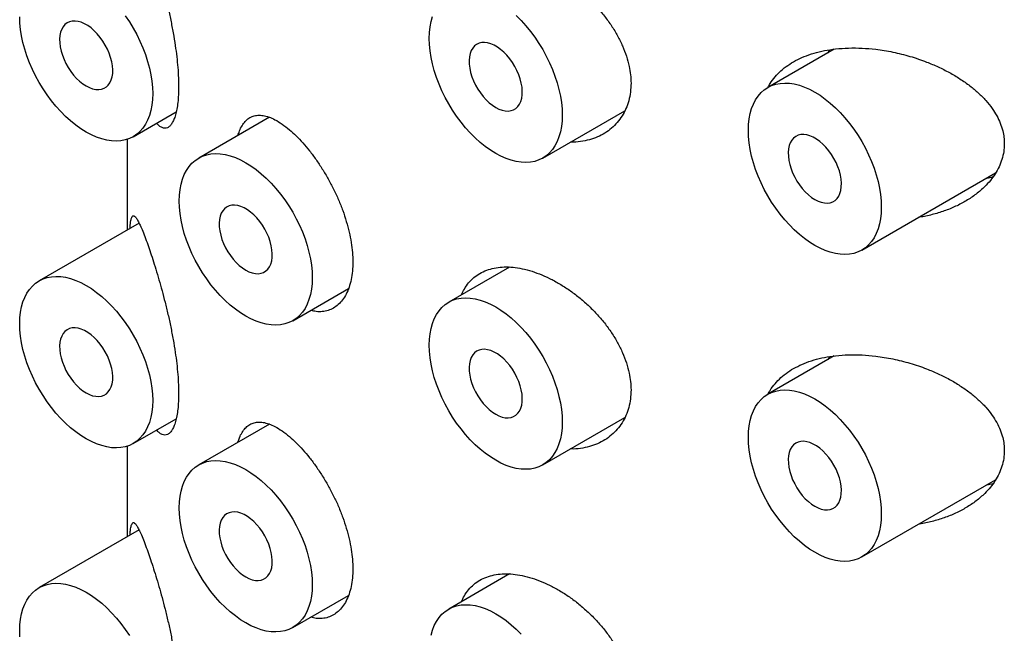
# Model space of a CAD drawing. Header units: millimetres. Extents: x 7 to 1076, y 12 to 702.
# Tile 12 of 24: x 1026 to 1039, y 157 to 165. Entities that reach past the tile are written whole.
import ezdxf

# ---------------------------------------------------------------- set-up
doc = ezdxf.new("R2010")
doc.units = ezdxf.units.MM

msp = doc.modelspace()

# ---------------------------------------------------------------- linework, layer by layer
at = {"color": 7, "linetype": 'Continuous', "lineweight": 30}
for p, q in [((1037.15, 164.836), (1036.267, 164.327)), ((1037.069, 164.789), (1037.089, 164.827)), ((1027.83, 163.671), (1028.402, 164.001)), ((1029.64, 163.929), (1028.701, 163.387)), ((1033.274, 163.386), (1034.365, 164.016)), ((1027.751, 163.636), (1027.751, 162.43)), ((1037.517, 162.162), (1039.296, 163.188)), ((1027.908, 162.521), (1026.58, 161.754)), ((1032.833, 161.935), (1032.024, 161.469)), ((1029.951, 161.222), (1030.692, 161.65)), ((1037.15, 160.754), (1036.267, 160.244)), ((1037.069, 160.707), (1037.089, 160.744)), ((1027.83, 159.589), (1028.402, 159.919)), ((1029.64, 159.847), (1028.701, 159.304)), ((1033.274, 159.303), (1034.365, 159.933)), ((1027.751, 159.553), (1027.751, 158.347)), ((1037.517, 158.079), (1039.296, 159.106)), ((1027.908, 158.438), (1026.58, 157.671)), ((1032.833, 157.853), (1032.024, 157.386)), ((1029.951, 157.139), (1030.692, 157.567))]:
    msp.add_line(p, q, dxfattribs=at)
at = {"color": 7, "linetype": 'Continuous', "lineweight": 30, "flags": 128}
for points in [[(1028.089, 164.244), (1028.086, 164.165), (1028.078, 164.09), (1028.064, 164.019), (1028.045, 163.953), (1028.021, 163.892), (1027.992, 163.836), (1027.958, 163.785), (1027.92, 163.741), (1027.877, 163.703), (1027.83, 163.671), (1027.779, 163.646), (1027.724, 163.628), (1027.667, 163.617), (1027.606, 163.613), (1027.543, 163.616), (1027.478, 163.625), (1027.411, 163.642), (1027.343, 163.666), (1027.274, 163.696), (1027.205, 163.733), (1027.135, 163.776), (1027.066, 163.826), (1026.998, 163.88), (1026.932, 163.941), (1026.866, 164.006), (1026.803, 164.076), (1026.743, 164.15), (1026.685, 164.228), (1026.631, 164.309), (1026.58, 164.393), (1026.533, 164.479), (1026.49, 164.567), (1026.451, 164.656), (1026.417, 164.745), (1026.388, 164.835), (1026.364, 164.924), (1026.345, 165.012), (1026.332, 165.098), (1026.324, 165.182), (1026.321, 165.264)], [(1027.205, 164.346), (1027.248, 164.324), (1027.291, 164.308), (1027.332, 164.299), (1027.372, 164.298), (1027.409, 164.303), (1027.443, 164.315), (1027.473, 164.333), (1027.499, 164.358), (1027.521, 164.389), (1027.538, 164.426), (1027.55, 164.467), (1027.557, 164.513), (1027.558, 164.562), (1027.554, 164.615), (1027.545, 164.669), (1027.53, 164.725), (1027.511, 164.781), (1027.487, 164.837), (1027.459, 164.891), (1027.426, 164.944), (1027.391, 164.993), (1027.352, 165.039), (1027.312, 165.081), (1027.27, 165.118), (1027.226, 165.149), (1027.183, 165.174), (1027.14, 165.193), (1027.098, 165.205), (1027.057, 165.21), (1027.019, 165.208), (1026.983, 165.2), (1026.951, 165.185), (1026.923, 165.163), (1026.899, 165.135), (1026.879, 165.101), (1026.865, 165.062), (1026.855, 165.018), (1026.851, 164.97), (1026.853, 164.919), (1026.859, 164.866), (1026.871, 164.811), (1026.888, 164.755), (1026.91, 164.698), (1026.936, 164.643), (1026.967, 164.59), (1027, 164.539), (1027.037, 164.491), (1027.077, 164.447), (1027.118, 164.408), (1027.161, 164.374), (1027.205, 164.346)], [(1027.724, 165.28), (1027.779, 165.199), (1027.83, 165.115), (1027.877, 165.029), (1027.92, 164.941), (1027.958, 164.852), (1027.992, 164.763), (1028.021, 164.673), (1028.045, 164.584), (1028.064, 164.496), (1028.078, 164.41), (1028.086, 164.325), (1028.089, 164.244)], [(1032.649, 163.448), (1032.58, 163.491), (1032.511, 163.54), (1032.443, 163.595), (1032.376, 163.656), (1032.311, 163.721), (1032.248, 163.791), (1032.188, 163.865), (1032.13, 163.943), (1032.075, 164.024), (1032.024, 164.108), (1031.977, 164.194), (1031.934, 164.282), (1031.896, 164.37), (1031.862, 164.46), (1031.833, 164.55), (1031.809, 164.639), (1031.79, 164.727), (1031.776, 164.813), (1031.768, 164.897), (1031.766, 164.979), (1031.768, 165.057), (1031.776, 165.132), (1031.79, 165.203), (1031.809, 165.269)], [(1032.923, 165.282), (1032.988, 165.216), (1033.051, 165.147), (1033.111, 165.072), (1033.169, 164.995), (1033.223, 164.913), (1033.274, 164.83), (1033.322, 164.744), (1033.365, 164.656), (1033.403, 164.567), (1033.437, 164.477), (1033.466, 164.388), (1033.49, 164.299), (1033.509, 164.211), (1033.522, 164.124), (1033.531, 164.04), (1033.533, 163.958), (1033.531, 163.88), (1033.522, 163.805), (1033.509, 163.734), (1033.49, 163.668), (1033.466, 163.607), (1033.437, 163.551), (1033.403, 163.5), (1033.365, 163.456), (1033.322, 163.418), (1033.274, 163.386), (1033.223, 163.361), (1033.169, 163.343), (1033.111, 163.332), (1033.051, 163.328), (1032.988, 163.33), (1032.923, 163.34), (1032.856, 163.357), (1032.788, 163.381), (1032.719, 163.411), (1032.649, 163.448)], [(1032.649, 164.06), (1032.693, 164.038), (1032.736, 164.023), (1032.777, 164.014), (1032.817, 164.012), (1032.854, 164.018), (1032.888, 164.03), (1032.918, 164.048), (1032.944, 164.073), (1032.966, 164.104), (1032.983, 164.141), (1032.995, 164.182), (1033.001, 164.228), (1033.003, 164.277), (1032.999, 164.33), (1032.989, 164.384), (1032.975, 164.44), (1032.956, 164.496), (1032.932, 164.552), (1032.903, 164.606), (1032.871, 164.659), (1032.836, 164.708), (1032.797, 164.754), (1032.757, 164.796), (1032.714, 164.833), (1032.671, 164.864), (1032.628, 164.889), (1032.584, 164.908), (1032.542, 164.92), (1032.502, 164.925), (1032.463, 164.923), (1032.428, 164.915), (1032.396, 164.899), (1032.367, 164.878), (1032.343, 164.85), (1032.324, 164.816), (1032.309, 164.777), (1032.3, 164.733), (1032.296, 164.685), (1032.297, 164.634), (1032.304, 164.581), (1032.316, 164.526), (1032.333, 164.469), (1032.355, 164.413), (1032.381, 164.358), (1032.411, 164.305), (1032.445, 164.253), (1032.482, 164.206), (1032.522, 164.162), (1032.563, 164.123), (1032.606, 164.089), (1032.649, 164.06)], [(1036.892, 162.223), (1036.823, 162.267), (1036.754, 162.316), (1036.686, 162.371), (1036.619, 162.431), (1036.554, 162.496), (1036.491, 162.566), (1036.43, 162.64), (1036.373, 162.718), (1036.318, 162.799), (1036.267, 162.883), (1036.22, 162.969), (1036.177, 163.057), (1036.138, 163.146), (1036.105, 163.235), (1036.075, 163.325), (1036.051, 163.414), (1036.033, 163.502), (1036.019, 163.588), (1036.011, 163.673), (1036.008, 163.754), (1036.011, 163.833), (1036.019, 163.908), (1036.033, 163.979), (1036.051, 164.045), (1036.075, 164.106), (1036.105, 164.162), (1036.138, 164.212), (1036.177, 164.257), (1036.22, 164.295), (1036.267, 164.327), (1036.318, 164.352), (1036.373, 164.37), (1036.43, 164.381), (1036.491, 164.385), (1036.554, 164.382), (1036.619, 164.373), (1036.686, 164.356), (1036.754, 164.332), (1036.823, 164.302), (1036.892, 164.265), (1036.961, 164.222), (1037.03, 164.172), (1037.098, 164.117), (1037.165, 164.057), (1037.23, 163.992), (1037.293, 163.922), (1037.354, 163.848), (1037.412, 163.77), (1037.466, 163.689), (1037.517, 163.605), (1037.564, 163.519), (1037.607, 163.431), (1037.646, 163.342), (1037.68, 163.253), (1037.709, 163.163), (1037.733, 163.074), (1037.752, 162.986), (1037.765, 162.9), (1037.773, 162.816), (1037.776, 162.734), (1037.773, 162.655), (1037.765, 162.58), (1037.752, 162.51), (1037.733, 162.443), (1037.709, 162.382), (1037.68, 162.326), (1037.646, 162.276), (1037.607, 162.231), (1037.564, 162.193), (1037.517, 162.162), (1037.466, 162.137), (1037.412, 162.118), (1037.354, 162.107), (1037.293, 162.103), (1037.23, 162.106), (1037.165, 162.116), (1037.098, 162.133), (1037.03, 162.156), (1036.961, 162.187), (1036.892, 162.223)], [(1036.892, 162.836), (1036.936, 162.814), (1036.978, 162.798), (1037.02, 162.79), (1037.059, 162.788), (1037.096, 162.793), (1037.13, 162.805), (1037.161, 162.823), (1037.187, 162.848), (1037.209, 162.879), (1037.226, 162.916), (1037.237, 162.957), (1037.244, 163.003), (1037.245, 163.053), (1037.241, 163.105), (1037.232, 163.16), (1037.218, 163.215), (1037.198, 163.271), (1037.174, 163.327), (1037.146, 163.382), (1037.114, 163.434), (1037.078, 163.484), (1037.04, 163.53), (1036.999, 163.571), (1036.957, 163.608), (1036.914, 163.639), (1036.87, 163.664), (1036.827, 163.683), (1036.785, 163.695), (1036.744, 163.7), (1036.706, 163.699), (1036.67, 163.69), (1036.638, 163.675), (1036.61, 163.653), (1036.586, 163.625), (1036.566, 163.591), (1036.552, 163.552), (1036.543, 163.508), (1036.539, 163.461), (1036.54, 163.41), (1036.547, 163.356), (1036.559, 163.301), (1036.576, 163.245), (1036.597, 163.189), (1036.624, 163.133), (1036.654, 163.08), (1036.688, 163.029), (1036.725, 162.981), (1036.764, 162.937), (1036.806, 162.898), (1036.849, 162.864), (1036.892, 162.836)], [(1029.326, 161.284), (1029.257, 161.327), (1029.188, 161.376), (1029.12, 161.431), (1029.053, 161.492), (1028.988, 161.557), (1028.925, 161.627), (1028.864, 161.701), (1028.807, 161.779), (1028.752, 161.86), (1028.701, 161.944), (1028.654, 162.03), (1028.611, 162.117), (1028.572, 162.206), (1028.538, 162.296), (1028.509, 162.385), (1028.485, 162.474), (1028.467, 162.562), (1028.453, 162.649), (1028.445, 162.733), (1028.442, 162.815), (1028.445, 162.893), (1028.453, 162.968), (1028.467, 163.039), (1028.485, 163.105), (1028.509, 163.167), (1028.538, 163.223), (1028.572, 163.273), (1028.611, 163.317), (1028.654, 163.355), (1028.701, 163.387), (1028.752, 163.412), (1028.807, 163.43), (1028.864, 163.441), (1028.925, 163.446), (1028.988, 163.443), (1029.053, 163.433), (1029.12, 163.416), (1029.188, 163.393), (1029.257, 163.362), (1029.326, 163.325), (1029.395, 163.282), (1029.464, 163.233), (1029.532, 163.178), (1029.599, 163.118), (1029.664, 163.052), (1029.727, 162.982), (1029.788, 162.908), (1029.846, 162.83), (1029.9, 162.749), (1029.951, 162.666), (1029.998, 162.579), (1030.041, 162.492), (1030.08, 162.403), (1030.114, 162.313), (1030.143, 162.224), (1030.167, 162.135), (1030.186, 162.047), (1030.199, 161.96), (1030.207, 161.876), (1030.21, 161.794), (1030.207, 161.716), (1030.199, 161.641), (1030.186, 161.57), (1030.167, 161.504), (1030.143, 161.443), (1030.114, 161.387), (1030.08, 161.336), (1030.041, 161.292), (1029.998, 161.254), (1029.951, 161.222), (1029.9, 161.197), (1029.846, 161.179), (1029.788, 161.168), (1029.727, 161.164), (1029.664, 161.166), (1029.599, 161.176), (1029.532, 161.193), (1029.464, 161.217), (1029.395, 161.247), (1029.326, 161.284)], [(1029.326, 161.896), (1029.369, 161.874), (1029.412, 161.859), (1029.454, 161.85), (1029.493, 161.848), (1029.53, 161.853), (1029.564, 161.865), (1029.595, 161.884), (1029.621, 161.909), (1029.643, 161.94), (1029.659, 161.976), (1029.671, 162.018), (1029.678, 162.064), (1029.679, 162.113), (1029.675, 162.166), (1029.666, 162.22), (1029.652, 162.276), (1029.632, 162.332), (1029.608, 162.388), (1029.58, 162.442), (1029.548, 162.495), (1029.512, 162.544), (1029.474, 162.59), (1029.433, 162.632), (1029.391, 162.668), (1029.348, 162.7), (1029.304, 162.725), (1029.261, 162.743), (1029.219, 162.756), (1029.178, 162.761), (1029.14, 162.759), (1029.104, 162.751), (1029.072, 162.735), (1029.044, 162.713), (1029.02, 162.685), (1029, 162.652), (1028.986, 162.613), (1028.977, 162.569), (1028.973, 162.521), (1028.974, 162.47), (1028.981, 162.417), (1028.993, 162.361), (1029.01, 162.305), (1029.031, 162.249), (1029.058, 162.194), (1029.088, 162.14), (1029.122, 162.089), (1029.159, 162.041), (1029.198, 161.998), (1029.24, 161.958), (1029.283, 161.924), (1029.326, 161.896)], [(1028.089, 160.161), (1028.086, 160.082), (1028.078, 160.007), (1028.064, 159.937), (1028.045, 159.87), (1028.021, 159.809), (1027.992, 159.753), (1027.958, 159.703), (1027.92, 159.658), (1027.877, 159.62), (1027.83, 159.589), (1027.779, 159.564), (1027.724, 159.545), (1027.667, 159.534), (1027.606, 159.53), (1027.543, 159.533), (1027.478, 159.543), (1027.411, 159.56), (1027.343, 159.583), (1027.274, 159.614), (1027.205, 159.65), (1027.135, 159.694), (1027.066, 159.743), (1026.998, 159.798), (1026.932, 159.858), (1026.866, 159.923), (1026.803, 159.993), (1026.743, 160.067), (1026.685, 160.145), (1026.631, 160.226), (1026.58, 160.31), (1026.533, 160.396), (1026.49, 160.484), (1026.451, 160.573), (1026.417, 160.662), (1026.388, 160.752), (1026.364, 160.841), (1026.345, 160.929), (1026.332, 161.015), (1026.324, 161.1), (1026.321, 161.181), (1026.324, 161.26), (1026.332, 161.335), (1026.345, 161.406), (1026.364, 161.472), (1026.388, 161.533), (1026.417, 161.589), (1026.451, 161.639), (1026.49, 161.684), (1026.533, 161.722), (1026.58, 161.754), (1026.631, 161.779), (1026.685, 161.797), (1026.743, 161.808), (1026.803, 161.812), (1026.866, 161.809), (1026.932, 161.8), (1026.998, 161.783), (1027.066, 161.759), (1027.135, 161.729), (1027.205, 161.692), (1027.274, 161.649), (1027.343, 161.599), (1027.411, 161.544), (1027.478, 161.484), (1027.543, 161.419), (1027.606, 161.349), (1027.667, 161.275), (1027.724, 161.197), (1027.779, 161.116), (1027.83, 161.032), (1027.877, 160.946), (1027.92, 160.858), (1027.958, 160.769), (1027.992, 160.68), (1028.021, 160.59), (1028.045, 160.501), (1028.064, 160.413), (1028.078, 160.327), (1028.086, 160.243), (1028.089, 160.161)], [(1032.649, 159.365), (1032.58, 159.409), (1032.511, 159.458), (1032.443, 159.513), (1032.376, 159.573), (1032.311, 159.638), (1032.248, 159.708), (1032.188, 159.782), (1032.13, 159.86), (1032.075, 159.941), (1032.024, 160.025), (1031.977, 160.111), (1031.934, 160.199), (1031.896, 160.288), (1031.862, 160.377), (1031.833, 160.467), (1031.809, 160.556), (1031.79, 160.644), (1031.776, 160.73), (1031.768, 160.815), (1031.766, 160.896), (1031.768, 160.975), (1031.776, 161.05), (1031.79, 161.12), (1031.809, 161.187), (1031.833, 161.248), (1031.862, 161.304), (1031.896, 161.354), (1031.934, 161.399), (1031.977, 161.437), (1032.024, 161.469), (1032.075, 161.494), (1032.13, 161.512), (1032.188, 161.523), (1032.248, 161.527), (1032.311, 161.524), (1032.376, 161.514), (1032.443, 161.498), (1032.511, 161.474), (1032.58, 161.444), (1032.649, 161.407), (1032.719, 161.364), (1032.788, 161.314), (1032.856, 161.259), (1032.923, 161.199), (1032.988, 161.134), (1033.051, 161.064), (1033.111, 160.99), (1033.169, 160.912), (1033.223, 160.831), (1033.274, 160.747), (1033.322, 160.661), (1033.365, 160.573), (1033.403, 160.484), (1033.437, 160.395), (1033.466, 160.305), (1033.49, 160.216), (1033.509, 160.128), (1033.522, 160.042), (1033.531, 159.957), (1033.533, 159.876), (1033.531, 159.797), (1033.522, 159.722), (1033.509, 159.652), (1033.49, 159.585), (1033.466, 159.524), (1033.437, 159.468), (1033.403, 159.418), (1033.365, 159.373), (1033.322, 159.335), (1033.274, 159.303), (1033.223, 159.279), (1033.169, 159.26), (1033.111, 159.249), (1033.051, 159.245), (1032.988, 159.248), (1032.923, 159.258), (1032.856, 159.274), (1032.788, 159.298), (1032.719, 159.328), (1032.649, 159.365)], [(1027.205, 160.263), (1027.248, 160.241), (1027.291, 160.225), (1027.332, 160.217), (1027.372, 160.215), (1027.409, 160.22), (1027.443, 160.232), (1027.473, 160.25), (1027.499, 160.275), (1027.521, 160.306), (1027.538, 160.343), (1027.55, 160.384), (1027.557, 160.43), (1027.558, 160.48), (1027.554, 160.532), (1027.545, 160.587), (1027.53, 160.642), (1027.511, 160.698), (1027.487, 160.754), (1027.459, 160.809), (1027.426, 160.861), (1027.391, 160.911), (1027.352, 160.957), (1027.312, 160.998), (1027.27, 161.035), (1027.226, 161.066), (1027.183, 161.091), (1027.14, 161.11), (1027.098, 161.122), (1027.057, 161.127), (1027.019, 161.126), (1026.983, 161.117), (1026.951, 161.102), (1026.923, 161.08), (1026.899, 161.052), (1026.879, 161.018), (1026.865, 160.979), (1026.855, 160.935), (1026.851, 160.888), (1026.853, 160.837), (1026.859, 160.783), (1026.871, 160.728), (1026.888, 160.672), (1026.91, 160.616), (1026.936, 160.56), (1026.967, 160.507), (1027, 160.456), (1027.037, 160.408), (1027.077, 160.364), (1027.118, 160.325), (1027.161, 160.291), (1027.205, 160.263)], [(1032.649, 159.978), (1032.693, 159.956), (1032.736, 159.94), (1032.777, 159.932), (1032.817, 159.93), (1032.854, 159.935), (1032.888, 159.947), (1032.918, 159.965), (1032.944, 159.99), (1032.966, 160.021), (1032.983, 160.058), (1032.995, 160.099), (1033.001, 160.145), (1033.003, 160.195), (1032.999, 160.247), (1032.989, 160.301), (1032.975, 160.357), (1032.956, 160.413), (1032.932, 160.469), (1032.903, 160.524), (1032.871, 160.576), (1032.836, 160.626), (1032.797, 160.672), (1032.757, 160.713), (1032.714, 160.75), (1032.671, 160.781), (1032.628, 160.806), (1032.584, 160.825), (1032.542, 160.837), (1032.502, 160.842), (1032.463, 160.841), (1032.428, 160.832), (1032.396, 160.817), (1032.367, 160.795), (1032.343, 160.767), (1032.324, 160.733), (1032.309, 160.694), (1032.3, 160.65), (1032.296, 160.603), (1032.297, 160.552), (1032.304, 160.498), (1032.316, 160.443), (1032.333, 160.387), (1032.355, 160.331), (1032.381, 160.275), (1032.411, 160.222), (1032.445, 160.171), (1032.482, 160.123), (1032.522, 160.079), (1032.563, 160.04), (1032.606, 160.006), (1032.649, 159.978)], [(1036.892, 158.141), (1036.823, 158.184), (1036.754, 158.233), (1036.686, 158.288), (1036.619, 158.348), (1036.554, 158.414), (1036.491, 158.484), (1036.43, 158.558), (1036.373, 158.636), (1036.318, 158.717), (1036.267, 158.8), (1036.22, 158.887), (1036.177, 158.974), (1036.138, 159.063), (1036.105, 159.153), (1036.075, 159.242), (1036.051, 159.331), (1036.033, 159.419), (1036.019, 159.506), (1036.011, 159.59), (1036.008, 159.672), (1036.011, 159.75), (1036.019, 159.825), (1036.033, 159.896), (1036.051, 159.962), (1036.075, 160.023), (1036.105, 160.079), (1036.138, 160.13), (1036.177, 160.174), (1036.22, 160.212), (1036.267, 160.244), (1036.318, 160.269), (1036.373, 160.287), (1036.43, 160.298), (1036.491, 160.302), (1036.554, 160.3), (1036.619, 160.29), (1036.686, 160.273), (1036.754, 160.249), (1036.823, 160.219), (1036.892, 160.182), (1036.961, 160.139), (1037.03, 160.09), (1037.098, 160.035), (1037.165, 159.974), (1037.23, 159.909), (1037.293, 159.839), (1037.354, 159.765), (1037.412, 159.687), (1037.466, 159.606), (1037.517, 159.522), (1037.564, 159.436), (1037.607, 159.349), (1037.646, 159.26), (1037.68, 159.17), (1037.709, 159.081), (1037.733, 158.992), (1037.752, 158.904), (1037.765, 158.817), (1037.773, 158.733), (1037.776, 158.651), (1037.773, 158.573), (1037.765, 158.498), (1037.752, 158.427), (1037.733, 158.361), (1037.709, 158.299), (1037.68, 158.243), (1037.646, 158.193), (1037.607, 158.149), (1037.564, 158.111), (1037.517, 158.079), (1037.466, 158.054), (1037.412, 158.036), (1037.354, 158.025), (1037.293, 158.02), (1037.23, 158.023), (1037.165, 158.033), (1037.098, 158.05), (1037.03, 158.073), (1036.961, 158.104), (1036.892, 158.141)], [(1036.892, 158.753), (1036.936, 158.731), (1036.978, 158.716), (1037.02, 158.707), (1037.059, 158.705), (1037.096, 158.71), (1037.13, 158.722), (1037.161, 158.741), (1037.187, 158.766), (1037.209, 158.797), (1037.226, 158.833), (1037.237, 158.875), (1037.244, 158.921), (1037.245, 158.97), (1037.241, 159.022), (1037.232, 159.077), (1037.218, 159.133), (1037.198, 159.189), (1037.174, 159.245), (1037.146, 159.299), (1037.114, 159.352), (1037.078, 159.401), (1037.04, 159.447), (1036.999, 159.489), (1036.957, 159.525), (1036.914, 159.556), (1036.87, 159.581), (1036.827, 159.6), (1036.785, 159.612), (1036.744, 159.618), (1036.706, 159.616), (1036.67, 159.607), (1036.638, 159.592), (1036.61, 159.57), (1036.586, 159.542), (1036.566, 159.509), (1036.552, 159.469), (1036.543, 159.426), (1036.539, 159.378), (1036.54, 159.327), (1036.547, 159.273), (1036.559, 159.218), (1036.576, 159.162), (1036.597, 159.106), (1036.624, 159.051), (1036.654, 158.997), (1036.688, 158.946), (1036.725, 158.898), (1036.764, 158.854), (1036.806, 158.815), (1036.849, 158.781), (1036.892, 158.753)], [(1029.326, 157.201), (1029.257, 157.244), (1029.188, 157.294), (1029.12, 157.349), (1029.053, 157.409), (1028.988, 157.474), (1028.925, 157.544), (1028.864, 157.618), (1028.807, 157.696), (1028.752, 157.777), (1028.701, 157.861), (1028.654, 157.947), (1028.611, 158.035), (1028.572, 158.124), (1028.538, 158.213), (1028.509, 158.303), (1028.485, 158.392), (1028.467, 158.48), (1028.453, 158.566), (1028.445, 158.65), (1028.442, 158.732), (1028.445, 158.811), (1028.453, 158.886), (1028.467, 158.956), (1028.485, 159.023), (1028.509, 159.084), (1028.538, 159.14), (1028.572, 159.19), (1028.611, 159.235), (1028.654, 159.273), (1028.701, 159.304), (1028.752, 159.329), (1028.807, 159.348), (1028.864, 159.359), (1028.925, 159.363), (1028.988, 159.36), (1029.053, 159.35), (1029.12, 159.333), (1029.188, 159.31), (1029.257, 159.279), (1029.326, 159.243), (1029.395, 159.199), (1029.464, 159.15), (1029.532, 159.095), (1029.599, 159.035), (1029.664, 158.97), (1029.727, 158.9), (1029.788, 158.826), (1029.846, 158.748), (1029.9, 158.667), (1029.951, 158.583), (1029.998, 158.497), (1030.041, 158.409), (1030.08, 158.32), (1030.114, 158.231), (1030.143, 158.141), (1030.167, 158.052), (1030.186, 157.964), (1030.199, 157.878), (1030.207, 157.793), (1030.21, 157.712), (1030.207, 157.633), (1030.199, 157.558), (1030.186, 157.487), (1030.167, 157.421), (1030.143, 157.36), (1030.114, 157.304), (1030.08, 157.254), (1030.041, 157.209), (1029.998, 157.171), (1029.951, 157.139), (1029.9, 157.114), (1029.846, 157.096), (1029.788, 157.085), (1029.727, 157.081), (1029.664, 157.084), (1029.599, 157.093), (1029.532, 157.11), (1029.464, 157.134), (1029.395, 157.164), (1029.326, 157.201)], [(1029.326, 157.814), (1029.369, 157.792), (1029.412, 157.776), (1029.454, 157.767), (1029.493, 157.766), (1029.53, 157.771), (1029.564, 157.783), (1029.595, 157.801), (1029.621, 157.826), (1029.643, 157.857), (1029.659, 157.894), (1029.671, 157.935), (1029.678, 157.981), (1029.679, 158.03), (1029.675, 158.083), (1029.666, 158.137), (1029.652, 158.193), (1029.632, 158.249), (1029.608, 158.305), (1029.58, 158.36), (1029.548, 158.412), (1029.512, 158.462), (1029.474, 158.507), (1029.433, 158.549), (1029.391, 158.586), (1029.348, 158.617), (1029.304, 158.642), (1029.261, 158.661), (1029.219, 158.673), (1029.178, 158.678), (1029.14, 158.676), (1029.104, 158.668), (1029.072, 158.653), (1029.044, 158.631), (1029.02, 158.603), (1029, 158.569), (1028.986, 158.53), (1028.977, 158.486), (1028.973, 158.438), (1028.974, 158.387), (1028.981, 158.334), (1028.993, 158.279), (1029.01, 158.223), (1029.031, 158.167), (1029.058, 158.111), (1029.088, 158.058), (1029.122, 158.007), (1029.159, 157.959), (1029.198, 157.915), (1029.24, 157.876), (1029.283, 157.842), (1029.326, 157.814)], [(1026.324, 157.017), (1026.321, 157.099), (1026.324, 157.177), (1026.332, 157.252), (1026.345, 157.323), (1026.364, 157.389), (1026.388, 157.45), (1026.417, 157.506), (1026.451, 157.557), (1026.49, 157.601), (1026.533, 157.639), (1026.58, 157.671), (1026.631, 157.696), (1026.685, 157.714), (1026.743, 157.725), (1026.803, 157.729), (1026.866, 157.727), (1026.932, 157.717), (1026.998, 157.7), (1027.066, 157.676), (1027.135, 157.646), (1027.205, 157.609), (1027.274, 157.566), (1027.343, 157.517), (1027.411, 157.462), (1027.478, 157.401), (1027.543, 157.336), (1027.606, 157.266), (1027.667, 157.192), (1027.724, 157.114), (1027.779, 157.033)], [(1031.79, 157.038), (1031.809, 157.104), (1031.833, 157.165), (1031.862, 157.221), (1031.896, 157.272), (1031.934, 157.316), (1031.977, 157.354), (1032.024, 157.386), (1032.075, 157.411), (1032.13, 157.429), (1032.188, 157.44), (1032.248, 157.444), (1032.311, 157.442), (1032.376, 157.432), (1032.443, 157.415), (1032.511, 157.391), (1032.58, 157.361), (1032.649, 157.324), (1032.719, 157.281), (1032.788, 157.232), (1032.856, 157.177), (1032.923, 157.116), (1032.988, 157.051)]]:
    msp.add_lwpolyline(points, dxfattribs=at)
at = {"color": 7, "linetype": 'Continuous', "lineweight": 30}
for points, knots in [([(1028.014, 166.344), (1028.026, 166.309), (1028.05, 166.24), (1028.09, 166.121), (1028.131, 165.992), (1028.172, 165.853), (1028.213, 165.706), (1028.254, 165.551), (1028.293, 165.39), (1028.329, 165.223), (1028.362, 165.053), (1028.389, 164.889), (1028.409, 164.734), (1028.424, 164.589), (1028.432, 164.457), (1028.434, 164.337), (1028.432, 164.227), (1028.424, 164.126), (1028.411, 164.036), (1028.393, 163.96), (1028.371, 163.896), (1028.346, 163.846), (1028.317, 163.81), (1028.285, 163.788), (1028.251, 163.78), (1028.214, 163.789), (1028.177, 163.812), (1028.153, 163.839), (1028.142, 163.851)], [0, 0, 0, 0, 0.042999, 0.086199, 0.12937, 0.172329, 0.214282, 0.256351, 0.298276, 0.340443, 0.382766, 0.424904, 0.462509, 0.500251, 0.537847, 0.570256, 0.605027, 0.639916, 0.674692, 0.709407, 0.744231, 0.778957, 0.814816, 0.850777, 0.886651, 0.925872, 0.9652, 1, 1, 1, 1]), ([(1032.196, 165.65), (1032.208, 165.676), (1032.233, 165.734), (1032.288, 165.811), (1032.357, 165.881), (1032.437, 165.937), (1032.528, 165.98), (1032.627, 166.008), (1032.735, 166.021), (1032.849, 166.02), (1032.971, 166.005), (1033.099, 165.975), (1033.231, 165.93), (1033.365, 165.87), (1033.498, 165.798), (1033.629, 165.714), (1033.756, 165.618), (1033.878, 165.513), (1033.992, 165.398), (1034.096, 165.276), (1034.191, 165.147), (1034.272, 165.014), (1034.338, 164.878), (1034.39, 164.742), (1034.425, 164.614), (1034.444, 164.494), (1034.446, 164.421), (1034.448, 164.384)], [0, 0, 0, 0, 0.032044, 0.071948, 0.111725, 0.151488, 0.191378, 0.231143, 0.270966, 0.310915, 0.35074, 0.392259, 0.433779, 0.475371, 0.517097, 0.558692, 0.600273, 0.641985, 0.683564, 0.725313, 0.767199, 0.80894, 0.849716, 0.89063, 0.931397, 0.965699, 1, 1, 1, 1]), ([(1036.271, 164.329), (1036.279, 164.345), (1036.305, 164.395), (1036.361, 164.469), (1036.44, 164.55), (1036.532, 164.622), (1036.635, 164.685), (1036.751, 164.74), (1036.88, 164.784), (1037.02, 164.818), (1037.173, 164.842), (1037.341, 164.853), (1037.52, 164.851), (1037.717, 164.835), (1037.93, 164.8), (1038.158, 164.743), (1038.359, 164.675), (1038.533, 164.601), (1038.682, 164.526), (1038.823, 164.442), (1038.952, 164.352), (1039.067, 164.256), (1039.167, 164.154), (1039.248, 164.052), (1039.312, 163.95), (1039.359, 163.851), (1039.39, 163.755), (1039.408, 163.663), (1039.41, 163.605), (1039.411, 163.576)], [0, 0, 0, 0, 0.017125, 0.050461, 0.083704, 0.11803, 0.152455, 0.186797, 0.224342, 0.26199, 0.299554, 0.342945, 0.386458, 0.429869, 0.484583, 0.539491, 0.594211, 0.633624, 0.6732, 0.712746, 0.752117, 0.788257, 0.824482, 0.860582, 0.890419, 0.920335, 0.950147, 0.975074, 1, 1, 1, 1]), ([(1034.448, 164.384), (1034.446, 164.344), (1034.443, 164.263), (1034.42, 164.149), (1034.383, 164.043), (1034.331, 163.946), (1034.267, 163.859), (1034.191, 163.782), (1034.103, 163.717), (1034.004, 163.666), (1033.896, 163.627), (1033.778, 163.605), (1033.692, 163.595), (1033.646, 163.599), (1033.643, 163.599)], [0, 0, 0, 0, 0.088601, 0.177494, 0.266104, 0.354606, 0.443385, 0.531903, 0.622506, 0.713382, 0.803997, 0.898128, 0.992549, 1, 1, 1, 1]), ([(1029.223, 163.689), (1029.229, 163.709), (1029.244, 163.757), (1029.276, 163.819), (1029.318, 163.876), (1029.367, 163.919), (1029.423, 163.946), (1029.487, 163.958), (1029.557, 163.955), (1029.633, 163.935), (1029.717, 163.898), (1029.809, 163.843), (1029.875, 163.79), (1029.908, 163.763)], [0, 0, 0, 0, 0.06218, 0.150591, 0.238743, 0.328971, 0.41947, 0.50971, 0.603451, 0.697481, 0.791221, 0.895612, 1, 1, 1, 1]), ([(1029.908, 163.763), (1029.937, 163.737), (1029.997, 163.684), (1030.086, 163.589), (1030.175, 163.484), (1030.261, 163.367), (1030.345, 163.242), (1030.423, 163.11), (1030.496, 162.973), (1030.561, 162.831), (1030.617, 162.688), (1030.665, 162.544), (1030.703, 162.402), (1030.73, 162.263), (1030.746, 162.129), (1030.751, 162.002), (1030.746, 161.881), (1030.729, 161.768), (1030.701, 161.665), (1030.663, 161.575), (1030.615, 161.498), (1030.558, 161.435), (1030.494, 161.388), (1030.422, 161.356), (1030.345, 161.341), (1030.267, 161.341), (1030.214, 161.354), (1030.19, 161.36)], [0, 0, 0, 0, 0.040772, 0.081671, 0.122439, 0.163235, 0.204164, 0.244958, 0.28528, 0.325731, 0.366052, 0.406118, 0.446312, 0.486378, 0.525607, 0.564837, 0.604888, 0.645066, 0.685117, 0.725168, 0.765347, 0.805399, 0.845436, 0.885602, 0.925641, 0.965738, 1, 1, 1, 1]), ([(1039.411, 163.576), (1039.409, 163.541), (1039.406, 163.471), (1039.381, 163.368), (1039.343, 163.269), (1039.291, 163.176), (1039.227, 163.088), (1039.144, 162.996), (1039.038, 162.905), (1038.907, 162.817), (1038.765, 162.742), (1038.613, 162.68), (1038.452, 162.633), (1038.338, 162.606), (1038.278, 162.599), (1038.274, 162.599)], [0, 0, 0, 0, 0.069759, 0.139792, 0.209589, 0.278963, 0.348548, 0.41798, 0.512982, 0.608331, 0.703444, 0.800113, 0.897011, 0.993715, 1, 1, 1, 1]), ([(1039.259, 163.135), (1039.233, 163.128), (1039.203, 163.119), (1039.172, 163.115), (1039.168, 163.115)], [0, 0, 0, 0, 0.873149, 1, 1, 1, 1]), ([(1027.787, 162.451), (1027.788, 162.454), (1027.789, 162.479), (1027.793, 162.514), (1027.8, 162.563), (1027.81, 162.599), (1027.823, 162.619), (1027.839, 162.621), (1027.858, 162.606), (1027.881, 162.574), (1027.907, 162.525), (1027.938, 162.457), (1027.974, 162.37), (1028, 162.297), (1028.014, 162.261)], [0, 0, 0, 0, 0.008359, 0.0746, 0.140695, 0.231131, 0.321898, 0.412439, 0.504463, 0.596704, 0.688761, 0.792426, 0.896349, 1, 1, 1, 1]), ([(1028.014, 162.261), (1028.026, 162.226), (1028.05, 162.158), (1028.09, 162.039), (1028.131, 161.909), (1028.172, 161.77), (1028.213, 161.623), (1028.254, 161.469), (1028.293, 161.307), (1028.329, 161.14), (1028.362, 160.971), (1028.389, 160.807), (1028.409, 160.652), (1028.424, 160.507), (1028.432, 160.375), (1028.434, 160.254), (1028.432, 160.145), (1028.424, 160.043), (1028.411, 159.954), (1028.393, 159.877), (1028.371, 159.813), (1028.346, 159.763), (1028.317, 159.727), (1028.285, 159.705), (1028.251, 159.698), (1028.214, 159.706), (1028.177, 159.729), (1028.153, 159.756), (1028.142, 159.769)], [0, 0, 0, 0, 0.042999, 0.086199, 0.12937, 0.172329, 0.214282, 0.256351, 0.298276, 0.340443, 0.382766, 0.424904, 0.462509, 0.500251, 0.537847, 0.570256, 0.605027, 0.639916, 0.674692, 0.709407, 0.744231, 0.778957, 0.814816, 0.850777, 0.886651, 0.925872, 0.9652, 1, 1, 1, 1]), ([(1032.196, 161.568), (1032.208, 161.593), (1032.233, 161.651), (1032.288, 161.728), (1032.357, 161.798), (1032.437, 161.854), (1032.528, 161.897), (1032.627, 161.925), (1032.735, 161.939), (1032.849, 161.938), (1032.971, 161.922), (1033.099, 161.892), (1033.231, 161.847), (1033.365, 161.788), (1033.498, 161.715), (1033.629, 161.631), (1033.756, 161.536), (1033.878, 161.43), (1033.992, 161.316), (1034.096, 161.193), (1034.191, 161.064), (1034.272, 160.931), (1034.338, 160.796), (1034.39, 160.66), (1034.425, 160.531), (1034.444, 160.411), (1034.446, 160.338), (1034.448, 160.301)], [0, 0, 0, 0, 0.032044, 0.071948, 0.111725, 0.151488, 0.191378, 0.231143, 0.270966, 0.310915, 0.35074, 0.392259, 0.433779, 0.475371, 0.517097, 0.558692, 0.600273, 0.641985, 0.683564, 0.725313, 0.767199, 0.80894, 0.849716, 0.89063, 0.931397, 0.965699, 1, 1, 1, 1]), ([(1036.271, 160.246), (1036.279, 160.263), (1036.305, 160.312), (1036.361, 160.386), (1036.44, 160.467), (1036.532, 160.54), (1036.635, 160.603), (1036.751, 160.657), (1036.88, 160.702), (1037.02, 160.736), (1037.173, 160.759), (1037.341, 160.771), (1037.52, 160.769), (1037.717, 160.752), (1037.93, 160.717), (1038.158, 160.66), (1038.359, 160.592), (1038.533, 160.518), (1038.682, 160.443), (1038.823, 160.36), (1038.952, 160.269), (1039.067, 160.173), (1039.167, 160.072), (1039.248, 159.969), (1039.312, 159.868), (1039.359, 159.769), (1039.39, 159.672), (1039.408, 159.58), (1039.41, 159.522), (1039.411, 159.493)], [0, 0, 0, 0, 0.017125, 0.050461, 0.083704, 0.11803, 0.152455, 0.186797, 0.224342, 0.26199, 0.299554, 0.342945, 0.386458, 0.429869, 0.484583, 0.539491, 0.594211, 0.633624, 0.6732, 0.712746, 0.752117, 0.788257, 0.824482, 0.860582, 0.890419, 0.920335, 0.950147, 0.975074, 1, 1, 1, 1]), ([(1034.448, 160.301), (1034.446, 160.261), (1034.443, 160.18), (1034.42, 160.067), (1034.383, 159.96), (1034.331, 159.863), (1034.267, 159.776), (1034.191, 159.699), (1034.103, 159.635), (1034.004, 159.583), (1033.896, 159.544), (1033.778, 159.522), (1033.692, 159.513), (1033.646, 159.516), (1033.643, 159.516)], [0, 0, 0, 0, 0.088601, 0.177494, 0.266104, 0.354606, 0.443385, 0.531903, 0.622506, 0.713382, 0.803997, 0.898128, 0.992549, 1, 1, 1, 1]), ([(1029.223, 159.606), (1029.229, 159.626), (1029.244, 159.675), (1029.276, 159.737), (1029.318, 159.794), (1029.367, 159.836), (1029.423, 159.863), (1029.487, 159.876), (1029.557, 159.872), (1029.633, 159.852), (1029.717, 159.815), (1029.809, 159.76), (1029.875, 159.707), (1029.908, 159.681)], [0, 0, 0, 0, 0.06218, 0.150591, 0.238743, 0.328971, 0.41947, 0.50971, 0.603451, 0.697481, 0.791221, 0.895612, 1, 1, 1, 1]), ([(1029.908, 159.681), (1029.937, 159.654), (1029.997, 159.602), (1030.086, 159.507), (1030.175, 159.401), (1030.261, 159.285), (1030.345, 159.16), (1030.423, 159.027), (1030.496, 158.89), (1030.561, 158.749), (1030.617, 158.605), (1030.665, 158.462), (1030.703, 158.319), (1030.73, 158.18), (1030.746, 158.047), (1030.751, 157.919), (1030.746, 157.798), (1030.729, 157.685), (1030.701, 157.583), (1030.663, 157.492), (1030.615, 157.415), (1030.558, 157.353), (1030.494, 157.305), (1030.422, 157.273), (1030.345, 157.258), (1030.267, 157.258), (1030.214, 157.271), (1030.19, 157.277)], [0, 0, 0, 0, 0.040772, 0.081671, 0.122439, 0.163235, 0.204164, 0.244958, 0.28528, 0.325731, 0.366052, 0.406118, 0.446312, 0.486378, 0.525607, 0.564837, 0.604888, 0.645066, 0.685117, 0.725168, 0.765347, 0.805399, 0.845436, 0.885602, 0.925641, 0.965738, 1, 1, 1, 1]), ([(1039.411, 159.493), (1039.409, 159.458), (1039.406, 159.388), (1039.381, 159.285), (1039.343, 159.187), (1039.291, 159.093), (1039.227, 159.005), (1039.144, 158.914), (1039.038, 158.822), (1038.907, 158.734), (1038.765, 158.659), (1038.613, 158.597), (1038.452, 158.55), (1038.338, 158.523), (1038.278, 158.516), (1038.274, 158.516)], [0, 0, 0, 0, 0.069759, 0.139792, 0.209589, 0.278963, 0.348548, 0.41798, 0.512982, 0.608331, 0.703444, 0.800113, 0.897011, 0.993715, 1, 1, 1, 1]), ([(1039.259, 159.052), (1039.233, 159.045), (1039.203, 159.037), (1039.172, 159.032), (1039.168, 159.032)], [0, 0, 0, 0, 0.873149, 1, 1, 1, 1]), ([(1027.787, 158.368), (1027.788, 158.371), (1027.789, 158.396), (1027.793, 158.432), (1027.8, 158.48), (1027.81, 158.516), (1027.823, 158.536), (1027.839, 158.538), (1027.858, 158.523), (1027.881, 158.491), (1027.907, 158.442), (1027.938, 158.374), (1027.974, 158.287), (1028, 158.214), (1028.014, 158.178)], [0, 0, 0, 0, 0.008359, 0.0746, 0.140695, 0.231131, 0.321898, 0.412439, 0.504463, 0.596704, 0.688761, 0.792426, 0.896349, 1, 1, 1, 1]), ([(1028.014, 158.178), (1028.026, 158.144), (1028.05, 158.075), (1028.09, 157.956), (1028.131, 157.827), (1028.172, 157.688), (1028.213, 157.54), (1028.254, 157.386), (1028.293, 157.224), (1028.329, 157.058), (1028.362, 156.888), (1028.389, 156.724), (1028.409, 156.569), (1028.424, 156.424), (1028.432, 156.292), (1028.434, 156.171), (1028.432, 156.062), (1028.424, 155.961), (1028.411, 155.871), (1028.393, 155.794), (1028.371, 155.731), (1028.346, 155.68), (1028.317, 155.644), (1028.285, 155.623), (1028.251, 155.615), (1028.214, 155.624), (1028.177, 155.646), (1028.153, 155.673), (1028.142, 155.686)], [0, 0, 0, 0, 0.042999, 0.086199, 0.12937, 0.172329, 0.214282, 0.256351, 0.298276, 0.340443, 0.382766, 0.424904, 0.462509, 0.500251, 0.537847, 0.570256, 0.605027, 0.639916, 0.674692, 0.709407, 0.744231, 0.778957, 0.814816, 0.850777, 0.886651, 0.925872, 0.9652, 1, 1, 1, 1]), ([(1032.196, 157.485), (1032.208, 157.511), (1032.233, 157.569), (1032.288, 157.645), (1032.357, 157.715), (1032.437, 157.772), (1032.528, 157.814), (1032.627, 157.842), (1032.735, 157.856), (1032.849, 157.855), (1032.971, 157.84), (1033.099, 157.809), (1033.231, 157.764), (1033.365, 157.705), (1033.498, 157.633), (1033.629, 157.549), (1033.756, 157.453), (1033.878, 157.347), (1033.992, 157.233), (1034.096, 157.11), (1034.191, 156.981), (1034.272, 156.848), (1034.338, 156.713), (1034.39, 156.577), (1034.425, 156.448), (1034.444, 156.328), (1034.446, 156.255), (1034.448, 156.219)], [0, 0, 0, 0, 0.032044, 0.071948, 0.111725, 0.151488, 0.191378, 0.231143, 0.270966, 0.310915, 0.35074, 0.392259, 0.433779, 0.475371, 0.517097, 0.558692, 0.600273, 0.641985, 0.683564, 0.725313, 0.767199, 0.80894, 0.849716, 0.89063, 0.931397, 0.965699, 1, 1, 1, 1])]:
    msp.add_open_spline(points, degree=3, knots=knots, dxfattribs=at)

doc.saveas('drawing.dxf')
